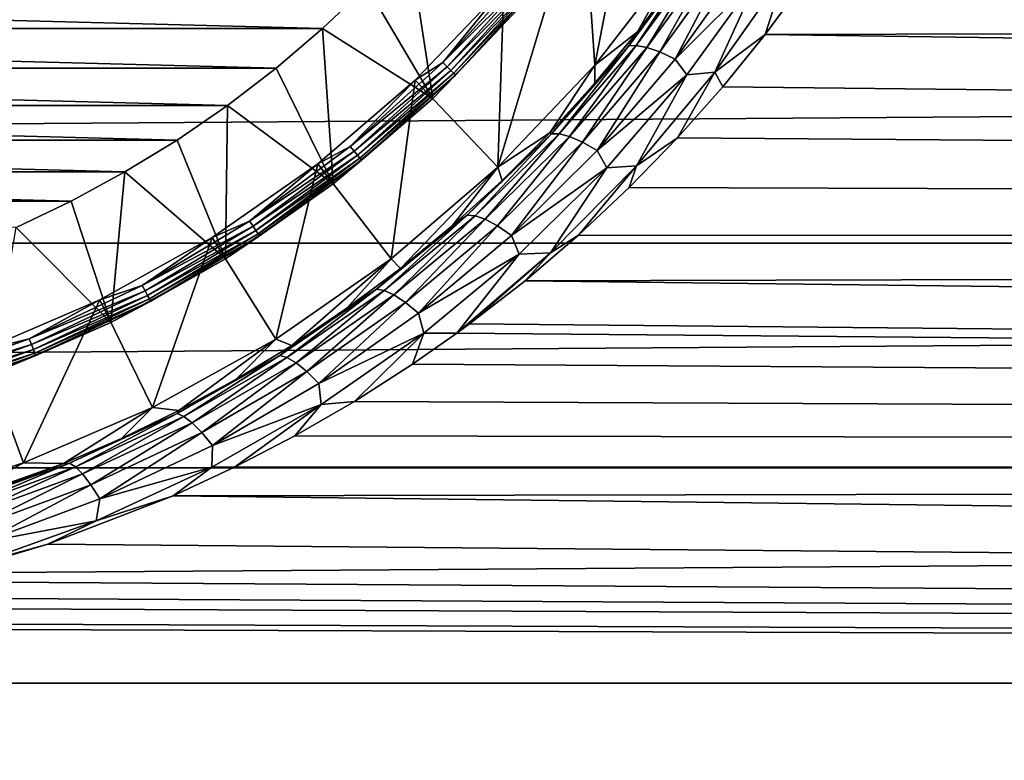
# Model space of a CAD drawing. Header units: metres. Extents: x -150 to 146, y -127 to 82.
# Tile 121 of 256: x 3.79 to 11.59, y -12.67 to -6.8. Entities that reach past the tile are written whole.
import ezdxf

# ---------------------------------------------------------------- set-up
doc = ezdxf.new("R2010")
doc.units = ezdxf.units.M
doc.layers.add('solid_ELLA_AP_WANNE_SW0001', color=7, linetype='CONTINUOUS')

msp = doc.modelspace()

# ---------------------------------------------------------------- linework, layer by layer
at = {"layer": 'solid_ELLA_AP_WANNE_SW0001'}
for points in [[(8.248655, -5.741269, -28), (8.78718, -4.87729, -28), (8.346353, -7.165079, -28)], [(8.78718, -4.87729, -28), (9.028388, -6.283965, -28), (8.346353, -7.165079, -28)], [(8.248655, -5.741269, -28), (8.346353, -7.165079, -28), (7.578622, -7.972733, -28)], [(7.625489, -6.546328, -28), (8.248655, -5.741269, -28), (7.578622, -7.972733, -28)], [(7.061852, -7.429182, -39), (6.540816, -6.540657, -40), (6.874017, -6.189539, -40)], [(7.061852, -7.429182, -39), (6.874017, -6.189539, -40), (7.777243, -6.6766, -39)], [(8.683519, -6.90014, -22.773266), (8.346353, -7.165079, -28), (9.028388, -6.283965, -28)], [(8.614031, -7.012564, -22.57128), (9.166918, -6.264514, -22.829117), (8.674153, -7.008113, -22.413183)], [(8.998855, -6.479152, -22.919621), (9.166918, -6.264514, -22.829117), (8.614031, -7.012564, -22.57128)], [(8.674153, -7.008113, -22.413183), (9.22515, -6.256948, -22.670433), (8.75717, -7.02352, -22.258808)], [(9.166918, -6.264514, -22.829117), (9.22515, -6.256948, -22.670433), (8.674153, -7.008113, -22.413183)], [(8.683519, -6.90014, -22.773266), (9.028388, -6.283965, -28), (8.998855, -6.479152, -22.919621)], [(9.22515, -6.256948, -22.670433), (9.307889, -6.26721, -22.515484), (8.75717, -7.02352, -22.258808)], [(8.75717, -7.02352, -22.258808), (9.307889, -6.26721, -22.515484), (8.861234, -7.059991, -22.11619)], [(9.307889, -6.26721, -22.515484), (9.41346, -6.296561, -22.372334), (8.861234, -7.059991, -22.11619)], [(8.861234, -7.059991, -22.11619), (9.41346, -6.296561, -22.372334), (8.982223, -7.116763, -21.992998)], [(9.41346, -6.296561, -22.372334), (9.537754, -6.344494, -22.248678), (8.982223, -7.116763, -21.992998)], [(8.982223, -7.116763, -21.992998), (9.537754, -6.344494, -22.248678), (9.644629, -6.45431, -22.136509)], [(7.143026, -7.143026, -28.006815), (7.808769, -6.408491, -28.006815), (7.625489, -6.546328, -28)], [(7.846091, -6.439121, -28.026821), (7.808769, -6.408491, -28.006815), (7.143026, -7.143026, -28.006815)], [(7.177166, -7.177166, -28.026821), (7.846091, -6.439121, -28.026821), (7.143026, -7.143026, -28.006815)], [(7.878132, -6.465416, -28.058653), (7.846091, -6.439121, -28.026821), (7.177166, -7.177166, -28.026821)], [(7.206476, -7.206476, -28.058653), (7.878132, -6.465416, -28.058653), (7.177166, -7.177166, -28.026821)], [(7.902705, -6.485582, -28.100136), (7.878132, -6.465416, -28.058653), (7.206476, -7.206476, -28.058653)], [(8.982223, -7.116763, -21.992998), (9.644629, -6.45431, -22.136509), (9.075624, -7.240218, -21.878181)], [(9.075624, -7.240218, -21.878181), (9.644629, -6.45431, -22.136509), (9.296572, -7.218979, -21.846584)], [(9.296572, -7.218979, -21.846584), (9.853104, -6.430057, -22.098024), (9.695334, -6.920662, -21.934093)], [(9.644629, -6.45431, -22.136509), (9.853104, -6.430057, -22.098024), (9.296572, -7.218979, -21.846584)], [(9.853104, -6.430057, -22.098024), (9.995033, -6.513313, -22.058485), (9.695334, -6.920662, -21.934093)], [(6.18941, -6.87413, -40), (-6.18942, -6.874121, -40), (-6.54083, -6.540643, -40)], [(6.540816, -6.540657, -40), (6.18941, -6.87413, -40), (-6.54083, -6.540643, -40)], [(7.061852, -7.429182, -39), (6.18941, -6.87413, -40), (6.540816, -6.540657, -40)], [(6.924096, -7.284188, -28), (7.625489, -6.546328, -28), (7.578622, -7.972733, -28)], [(7.143026, -7.143026, -28.006815), (7.625489, -6.546328, -28), (6.924096, -7.284188, -28)], [(7.228953, -7.228953, -28.100136), (7.902705, -6.485582, -28.100136), (7.206476, -7.206476, -28.058653)], [(7.918131, -6.498242, -28.148439), (7.902705, -6.485582, -28.100136), (7.228953, -7.228953, -28.100136)], [(7.243064, -7.243064, -28.148439), (7.918131, -6.498242, -28.148439), (7.228953, -7.228953, -28.100136)], [(7.777266, -6.676574, -28.200001), (7.918131, -6.498242, -28.148439), (7.243064, -7.243064, -28.148439)], [(8.683519, -6.90014, -22.773266), (8.998855, -6.479152, -22.919621), (8.614031, -7.012564, -22.57128)], [(127.5, -6.734924, -21.991835), (9.695334, -6.920662, -21.934093), (9.995033, -6.513313, -22.058485)], [(7.061852, -7.429182, -39), (7.777243, -6.6766, -39), (7.061905, -7.429131, -28.200001)], [(7.061905, -7.429131, -28.200001), (7.777266, -6.676574, -28.200001), (7.243064, -7.243064, -28.148439)], [(7.777243, -6.6766, -39), (7.777266, -6.676574, -28.200001), (7.061905, -7.429131, -28.200001)], [(127.5, -6.734924, 21.991835), (-127.5, -6.734924, 21.991835), (-127.5, -8.575699, 21.341448)], [(127.5, -8.575699, 21.341448), (127.5, -6.734924, 21.991835), (-127.5, -8.575699, 21.341448)], [(127.5, -8.575699, -21.341448), (9.695334, -6.920662, -21.934093), (127.5, -6.734924, -21.991835)], [(5.821185, -7.188625, -40), (-5.821199, -7.188613, -40), (-6.18942, -6.874121, -40)], [(6.18941, -6.87413, -40), (5.821185, -7.188625, -40), (-6.18942, -6.874121, -40)], [(6.274132, -8.105415, -39), (5.821185, -7.188625, -40), (6.18941, -6.87413, -40)], [(6.274132, -8.105415, -39), (6.18941, -6.87413, -40), (7.061852, -7.429182, -39)], [(8.346434, -7.308298, -22.621599), (8.346353, -7.165079, -28), (8.683519, -6.90014, -22.773266)], [(8.346434, -7.308298, -22.621599), (8.683519, -6.90014, -22.773266), (8.614031, -7.012564, -22.57128)], [(9.359324, -7.336762, -21.798439), (9.296572, -7.218979, -21.846584), (9.695334, -6.920662, -21.934093)], [(127.5, -8.575699, -21.341448), (9.359324, -7.336762, -21.798439), (9.695334, -6.920662, -21.934093)], [(8.002616, -7.709726, -22.302095), (8.614031, -7.012564, -22.57128), (8.06378, -7.709395, -22.144335)], [(8.346434, -7.308298, -22.621599), (8.614031, -7.012564, -22.57128), (8.002616, -7.709726, -22.302095)], [(8.06378, -7.709395, -22.144335), (8.674153, -7.008113, -22.413183), (8.146084, -7.730783, -21.990292)], [(8.614031, -7.012564, -22.57128), (8.674153, -7.008113, -22.413183), (8.06378, -7.709395, -22.144335)], [(8.674153, -7.008113, -22.413183), (8.75717, -7.02352, -22.258808), (8.146084, -7.730783, -21.990292)], [(8.146084, -7.730783, -21.990292), (8.75717, -7.02352, -22.258808), (8.24754, -7.774984, -21.847982)], [(8.75717, -7.02352, -22.258808), (8.861234, -7.059991, -22.11619), (8.24754, -7.774984, -21.847982)], [(8.24754, -7.774984, -21.847982), (8.861234, -7.059991, -22.11619), (8.364061, -7.840937, -21.725058)], [(8.861234, -7.059991, -22.11619), (8.982223, -7.116763, -21.992998), (8.364061, -7.840937, -21.725058)], [(6.408491, -7.808769, -28.006815), (7.143026, -7.143026, -28.006815), (6.924096, -7.284188, -28)], [(7.177166, -7.177166, -28.026821), (7.143026, -7.143026, -28.006815), (6.408491, -7.808769, -28.006815)], [(7.988631, -7.701699, -22.466146), (7.578622, -7.972733, -28), (8.346353, -7.165079, -28)], [(7.988631, -7.701699, -22.466146), (8.346353, -7.165079, -28), (8.346434, -7.308298, -22.621599)], [(8.364061, -7.840937, -21.725058), (8.982223, -7.116763, -21.992998), (9.075624, -7.240218, -21.878181)], [(5.437064, -7.48337, -40), (-5.437076, -7.483361, -40), (-5.821199, -7.188613, -40)], [(5.821185, -7.188625, -40), (5.437064, -7.48337, -40), (-5.821199, -7.188613, -40)], [(6.274132, -8.105415, -39), (5.437064, -7.48337, -40), (5.821185, -7.188625, -40)], [(6.439121, -7.846091, -28.026821), (7.177166, -7.177166, -28.026821), (6.408491, -7.808769, -28.006815)], [(7.206476, -7.206476, -28.058653), (7.177166, -7.177166, -28.026821), (6.439121, -7.846091, -28.026821)], [(6.465416, -7.878132, -28.058653), (7.206476, -7.206476, -28.058653), (6.439121, -7.846091, -28.026821)], [(7.228953, -7.228953, -28.100136), (7.206476, -7.206476, -28.058653), (6.465416, -7.878132, -28.058653)], [(6.485582, -7.902705, -28.100136), (7.228953, -7.228953, -28.100136), (6.465416, -7.878132, -28.058653)], [(7.243064, -7.243064, -28.148439), (7.228953, -7.228953, -28.100136), (6.485582, -7.902705, -28.100136)], [(6.498242, -7.918131, -28.148439), (7.243064, -7.243064, -28.148439), (6.485582, -7.902705, -28.100136)], [(7.061905, -7.429131, -28.200001), (7.243064, -7.243064, -28.148439), (6.498242, -7.918131, -28.148439)], [(8.364061, -7.840937, -21.725058), (9.075624, -7.240218, -21.878181), (8.441952, -7.977045, -21.60767)], [(8.441952, -7.977045, -21.60767), (9.075624, -7.240218, -21.878181), (8.676193, -7.960881, -21.582359)], [(9.000521, -7.741375, -21.658051), (8.676193, -7.960881, -21.582359), (9.296572, -7.218979, -21.846584)], [(9.075624, -7.240218, -21.878181), (9.296572, -7.218979, -21.846584), (8.676193, -7.960881, -21.582359)], [(9.359324, -7.336762, -21.798439), (9.000521, -7.741375, -21.658051), (9.296572, -7.218979, -21.846584)], [(6.151639, -7.947315, -28), (6.924096, -7.284188, -28), (6.733171, -8.698529, -28)], [(6.408491, -7.808769, -28.006815), (6.924096, -7.284188, -28), (6.151639, -7.947315, -28)], [(6.924096, -7.284188, -28), (7.578622, -7.972733, -28), (6.733171, -8.698529, -28)], [(7.988631, -7.701699, -22.466146), (8.346434, -7.308298, -22.621599), (8.002616, -7.709726, -22.302095)], [(127.5, -8.575699, -21.341448), (9.000521, -7.741375, -21.658051), (9.359324, -7.336762, -21.798439)], [(5.037809, -7.757768, -40), (-5.037819, -7.757761, -40), (-5.437076, -7.483361, -40)], [(5.437064, -7.48337, -40), (5.037809, -7.757768, -40), (-5.437076, -7.483361, -40)], [(5.421958, -8.698555, -39), (5.037809, -7.757768, -40), (5.437064, -7.48337, -40)], [(5.421958, -8.698555, -39), (5.437064, -7.48337, -40), (6.274132, -8.105415, -39)], [(6.274081, -8.105455, -28.200001), (7.061905, -7.429131, -28.200001), (6.498242, -7.918131, -28.148439)], [(7.061852, -7.429182, -39), (7.061905, -7.429131, -28.200001), (6.274081, -8.105455, -28.200001)], [(6.274132, -8.105415, -39), (7.061852, -7.429182, -39), (6.274081, -8.105455, -28.200001)], [(7.336109, -8.352797, -22.028328), (8.002616, -7.709726, -22.302095), (7.397227, -8.357437, -21.870619)], [(7.611484, -8.078413, -22.308578), (8.002616, -7.709726, -22.302095), (7.336109, -8.352797, -22.028328)], [(7.397227, -8.357437, -21.870619), (8.06378, -7.709395, -22.144335), (7.477599, -8.385484, -21.716625)], [(8.002616, -7.709726, -22.302095), (8.06378, -7.709395, -22.144335), (7.397227, -8.357437, -21.870619)], [(8.06378, -7.709395, -22.144335), (8.146084, -7.730783, -21.990292), (7.477599, -8.385484, -21.716625)], [(7.611484, -8.078413, -22.308578), (7.578622, -7.972733, -28), (7.988631, -7.701699, -22.466146)], [(7.611484, -8.078413, -22.308578), (7.988631, -7.701699, -22.466146), (8.002616, -7.709726, -22.302095)], [(4.624979, -8.010747, -40), (-4.624998, -8.010736, -40), (-5.037819, -7.757761, -40)], [(5.037809, -7.757768, -40), (4.624979, -8.010747, -40), (-5.037819, -7.757761, -40)], [(5.421958, -8.698555, -39), (4.624979, -8.010747, -40), (5.037809, -7.757768, -40)], [(7.477599, -8.385484, -21.716625), (8.146084, -7.730783, -21.990292), (7.575147, -8.437868, -21.57436)], [(8.146084, -7.730783, -21.990292), (8.24754, -7.774984, -21.847982), (7.575147, -8.437868, -21.57436)], [(7.575147, -8.437868, -21.57436), (8.24754, -7.774984, -21.847982), (7.685881, -8.513198, -21.451475)], [(8.24754, -7.774984, -21.847982), (8.364061, -7.840937, -21.725058), (7.685881, -8.513198, -21.451475)], [(9.000521, -7.741375, -21.658051), (8.61872, -8.133773, -21.513758), (8.676193, -7.960881, -21.582359)], [(127.5, -8.575699, -21.341448), (8.61872, -8.133773, -21.513758), (9.000521, -7.741375, -21.658051)], [(5.612239, -8.39931, -28.006815), (6.408491, -7.808769, -28.006815), (6.151639, -7.947315, -28)], [(6.439121, -7.846091, -28.026821), (6.408491, -7.808769, -28.006815), (5.612239, -8.39931, -28.006815)], [(5.639063, -8.439454, -28.026821), (6.439121, -7.846091, -28.026821), (5.612239, -8.39931, -28.006815)], [(6.465416, -7.878132, -28.058653), (6.439121, -7.846091, -28.026821), (5.639063, -8.439454, -28.026821)], [(7.685881, -8.513198, -21.451475), (8.364061, -7.840937, -21.725058), (8.441952, -7.977045, -21.60767)], [(5.316041, -8.528904, -28), (6.151639, -7.947315, -28), (5.818569, -9.335109, -28)], [(5.612239, -8.39931, -28.006815), (6.151639, -7.947315, -28), (5.316041, -8.528904, -28)], [(5.662091, -8.473919, -28.058653), (6.465416, -7.878132, -28.058653), (5.639063, -8.439454, -28.026821)], [(6.485582, -7.902705, -28.100136), (6.465416, -7.878132, -28.058653), (5.662091, -8.473919, -28.058653)], [(5.679752, -8.50035, -28.100136), (6.485582, -7.902705, -28.100136), (5.662091, -8.473919, -28.058653)], [(6.498242, -7.918131, -28.148439), (6.485582, -7.902705, -28.100136), (5.679752, -8.50035, -28.100136)], [(5.690839, -8.516942, -28.148439), (6.498242, -7.918131, -28.148439), (5.679752, -8.50035, -28.100136)], [(6.274081, -8.105455, -28.200001), (6.498242, -7.918131, -28.148439), (5.690839, -8.516942, -28.148439)], [(6.151639, -7.947315, -28), (6.733171, -8.698529, -28), (5.818569, -9.335109, -28)], [(4.199497, -8.241766, -40), (-4.199508, -8.24176, -40), (-4.624998, -8.010736, -40)], [(4.624979, -8.010747, -40), (4.199497, -8.241766, -40), (-4.624998, -8.010736, -40)], [(4.51395, -9.20254, -39), (4.199497, -8.241766, -40), (4.624979, -8.010747, -40)], [(4.51395, -9.20254, -39), (4.624979, -8.010747, -40), (5.421958, -8.698555, -39)], [(6.806287, -8.774491, -21.994335), (6.733171, -8.698529, -28), (7.578622, -7.972733, -28)], [(6.806287, -8.774491, -21.994335), (7.578622, -7.972733, -28), (7.216684, -8.436593, -22.150675)], [(7.216684, -8.436593, -22.150675), (7.578622, -7.972733, -28), (7.611484, -8.078413, -22.308578)], [(7.685881, -8.513198, -21.451475), (8.441952, -7.977045, -21.60767), (7.746169, -8.660746, -21.331732)], [(7.746169, -8.660746, -21.331732), (8.441952, -7.977045, -21.60767), (7.994337, -8.651825, -21.311733)], [(8.215397, -8.511669, -21.367065), (7.994337, -8.651825, -21.311733), (8.676193, -7.960881, -21.582359)], [(8.441952, -7.977045, -21.60767), (8.676193, -7.960881, -21.582359), (7.994337, -8.651825, -21.311733)], [(8.61872, -8.133773, -21.513758), (8.215397, -8.511669, -21.367065), (8.676193, -7.960881, -21.582359)], [(5.421875, -8.698607, -28.200001), (6.274081, -8.105455, -28.200001), (5.690839, -8.516942, -28.148439)], [(5.421958, -8.698555, -39), (6.274081, -8.105455, -28.200001), (5.421875, -8.698607, -28.200001)], [(5.421958, -8.698555, -39), (6.274132, -8.105415, -39), (6.274081, -8.105455, -28.200001)], [(7.216684, -8.436593, -22.150675), (7.611484, -8.078413, -22.308578), (7.336109, -8.352797, -22.028328)], [(127.5, -8.575699, -21.341448), (8.215397, -8.511669, -21.367065), (8.61872, -8.133773, -21.513758)], [(4.199497, -8.241766, -40), (3.762231, -8.450332, -40), (-4.199508, -8.24176, -40)], [(4.51395, -9.20254, -39), (3.762231, -8.450332, -40), (4.199497, -8.241766, -40)], [(4.761939, -8.90896, -28.006815), (5.612239, -8.39931, -28.006815), (5.316041, -8.528904, -28)], [(5.639063, -8.439454, -28.026821), (5.612239, -8.39931, -28.006815), (4.761939, -8.90896, -28.006815)], [(6.617874, -8.938525, -21.756945), (7.336109, -8.352797, -22.028328), (6.677631, -8.948803, -21.598978)], [(7.216684, -8.436593, -22.150675), (7.336109, -8.352797, -22.028328), (6.617874, -8.938525, -21.756945)], [(7.336109, -8.352797, -22.028328), (7.397227, -8.357437, -21.870619), (6.677631, -8.948803, -21.598978)], [(6.677631, -8.948803, -21.598978), (7.397227, -8.357437, -21.870619), (6.754645, -8.983994, -21.444733)], [(7.397227, -8.357437, -21.870619), (7.477599, -8.385484, -21.716625), (6.754645, -8.983994, -21.444733)], [(6.754645, -8.983994, -21.444733), (7.477599, -8.385484, -21.716625), (6.846804, -9.044829, -21.302235)], [(7.477599, -8.385484, -21.716625), (7.575147, -8.437868, -21.57436), (6.846804, -9.044829, -21.302235)], [(3.55987, -9.611962, -39), (3.762231, -8.450332, -40), (4.51395, -9.20254, -39)], [(4.784698, -8.951541, -28.026821), (5.639063, -8.439454, -28.026821), (4.761939, -8.90896, -28.006815)], [(5.662091, -8.473919, -28.058653), (5.639063, -8.439454, -28.026821), (4.784698, -8.951541, -28.026821)], [(4.804238, -8.988096, -28.058653), (5.662091, -8.473919, -28.058653), (4.784698, -8.951541, -28.026821)], [(5.679752, -8.50035, -28.100136), (5.662091, -8.473919, -28.058653), (4.804238, -8.988096, -28.058653)], [(6.806287, -8.774491, -21.994335), (7.216684, -8.436593, -22.150675), (6.617874, -8.938525, -21.756945)], [(6.846804, -9.044829, -21.302235), (7.575147, -8.437868, -21.57436), (6.950286, -9.129559, -21.179148)], [(7.575147, -8.437868, -21.57436), (7.685881, -8.513198, -21.451475), (6.950286, -9.129559, -21.179148)], [(127.5, -8.575699, 21.341448), (-127.5, -8.575699, 21.341448), (-127.5, -10.354686, 20.537294)], [(127.5, -10.354686, 20.537294), (127.5, -8.575699, 21.341448), (-127.5, -10.354686, 20.537294)], [(4.425899, -9.022966, -28), (5.316041, -8.528904, -28), (4.844303, -9.875867, -28)], [(4.761939, -8.90896, -28.006815), (5.316041, -8.528904, -28), (4.425899, -9.022966, -28)], [(4.819222, -9.016131, -28.100136), (5.679752, -8.50035, -28.100136), (4.804238, -8.988096, -28.058653)], [(5.690839, -8.516942, -28.148439), (5.679752, -8.50035, -28.100136), (4.819222, -9.016131, -28.100136)], [(4.828629, -9.033731, -28.148439), (5.690839, -8.516942, -28.148439), (4.819222, -9.016131, -28.100136)], [(5.421875, -8.698607, -28.200001), (5.690839, -8.516942, -28.148439), (4.828629, -9.033731, -28.148439)], [(5.316041, -8.528904, -28), (5.818569, -9.335109, -28), (4.844303, -9.875867, -28)], [(6.950286, -9.129559, -21.179148), (7.685881, -8.513198, -21.451475), (7.746169, -8.660746, -21.331732)], [(8.215397, -8.511669, -21.367065), (7.793088, -8.872363, -21.21983), (7.994337, -8.651825, -21.311733)], [(127.5, -8.575699, -21.341448), (7.793088, -8.872363, -21.21983), (8.215397, -8.511669, -21.367065)], [(127.5, -10.354686, -20.537294), (7.793088, -8.872363, -21.21983), (127.5, -8.575699, -21.341448)], [(7.354636, -9.213375, -21.074005), (7.252968, -9.287944, -21.041248), (7.994337, -8.651825, -21.311733)], [(7.746169, -8.660746, -21.331732), (7.994337, -8.651825, -21.311733), (7.252968, -9.287944, -21.041248)], [(7.793088, -8.872363, -21.21983), (7.354636, -9.213375, -21.074005), (7.994337, -8.651825, -21.311733)], [(4.51395, -9.20254, -39), (5.421958, -8.698555, -39), (4.514034, -9.202499, -28.200001)], [(5.421958, -8.698555, -39), (5.421875, -8.698607, -28.200001), (4.514034, -9.202499, -28.200001)], [(4.514034, -9.202499, -28.200001), (5.421875, -8.698607, -28.200001), (4.828629, -9.033731, -28.148439)], [(5.947503, -9.384083, -21.693716), (5.818569, -9.335109, -28), (6.733171, -8.698529, -28)], [(5.947503, -9.384083, -21.693716), (6.733171, -8.698529, -28), (6.382511, -9.090658, -21.841442)], [(6.382511, -9.090658, -21.841442), (6.733171, -8.698529, -28), (6.806287, -8.774491, -21.994335)], [(6.950286, -9.129559, -21.179148), (7.746169, -8.660746, -21.331732), (6.990846, -9.287045, -21.05747)], [(6.990846, -9.287045, -21.05747), (7.746169, -8.660746, -21.331732), (7.252968, -9.287944, -21.041248)], [(6.382511, -9.090658, -21.841442), (6.806287, -8.774491, -21.994335), (6.617874, -8.938525, -21.756945)], [(127.5, -10.354686, -20.537294), (7.354636, -9.213375, -21.074005), (7.793088, -8.872363, -21.21983)], [(3.865778, -9.332813, -28.006815), (4.761939, -8.90896, -28.006815), (4.425899, -9.022966, -28)], [(4.784698, -8.951541, -28.026821), (4.761939, -8.90896, -28.006815), (3.865778, -9.332813, -28.006815)], [(3.884254, -9.377419, -28.026821), (4.784698, -8.951541, -28.026821), (3.865778, -9.332813, -28.006815)], [(4.804238, -8.988096, -28.058653), (4.784698, -8.951541, -28.026821), (3.884254, -9.377419, -28.026821)], [(5.851121, -9.463563, -21.495302), (6.617874, -8.938525, -21.756945), (5.908023, -9.47989, -21.336794)], [(6.382511, -9.090658, -21.841442), (6.617874, -8.938525, -21.756945), (5.851121, -9.463563, -21.495302)], [(6.617874, -8.938525, -21.756945), (6.677631, -8.948803, -21.598978), (5.908023, -9.47989, -21.336794)], [(5.908023, -9.47989, -21.336794), (6.677631, -8.948803, -21.598978), (5.980083, -9.52246, -21.182018)], [(6.677631, -8.948803, -21.598978), (6.754645, -8.983994, -21.444733), (5.980083, -9.52246, -21.182018)], [(3.49037, -9.424427, -28), (4.425899, -9.022966, -28), (3.820266, -10.315307, -28)], [(3.865778, -9.332813, -28.006815), (4.425899, -9.022966, -28), (3.49037, -9.424427, -28)], [(4.425899, -9.022966, -28), (4.844303, -9.875867, -28), (3.820266, -10.315307, -28)], [(3.900116, -9.415714, -28.058653), (4.804238, -8.988096, -28.058653), (3.884254, -9.377419, -28.026821)], [(4.819222, -9.016131, -28.100136), (4.804238, -8.988096, -28.058653), (3.900116, -9.415714, -28.058653)], [(3.912281, -9.445083, -28.100136), (4.819222, -9.016131, -28.100136), (3.900116, -9.415714, -28.058653)], [(4.828629, -9.033731, -28.148439), (4.819222, -9.016131, -28.100136), (3.912281, -9.445083, -28.100136)], [(3.919918, -9.463519, -28.148439), (4.828629, -9.033731, -28.148439), (3.912281, -9.445083, -28.100136)], [(4.514034, -9.202499, -28.200001), (4.828629, -9.033731, -28.148439), (3.919918, -9.463519, -28.148439)], [(5.980083, -9.52246, -21.182018), (6.754645, -8.983994, -21.444733), (6.065227, -9.591766, -21.039028)], [(6.754645, -8.983994, -21.444733), (6.846804, -9.044829, -21.302235), (6.065227, -9.591766, -21.039028)], [(6.065227, -9.591766, -21.039028), (6.846804, -9.044829, -21.302235), (6.159878, -9.685696, -20.915512)], [(6.846804, -9.044829, -21.302235), (6.950286, -9.129559, -21.179148), (6.159878, -9.685696, -20.915512)], [(5.947503, -9.384083, -21.693716), (6.382511, -9.090658, -21.841442), (5.851121, -9.463563, -21.495302)], [(6.159878, -9.685696, -20.915512), (6.950286, -9.129559, -21.179148), (6.990846, -9.287045, -21.05747)], [(3.55987, -9.611962, -39), (4.51395, -9.20254, -39), (3.559873, -9.611961, -28.200001)], [(3.559873, -9.611961, -28.200001), (4.514034, -9.202499, -28.200001), (3.919918, -9.463519, -28.148439)], [(4.51395, -9.20254, -39), (4.514034, -9.202499, -28.200001), (3.559873, -9.611961, -28.200001)], [(127.5, -10.354686, -20.537294), (7.252968, -9.287944, -21.041248), (7.354636, -9.213375, -21.074005)], [(2.932387, -9.666785, -28.006815), (3.865778, -9.332813, -28.006815), (3.49037, -9.424427, -28)], [(3.884254, -9.377419, -28.026821), (3.865778, -9.332813, -28.006815), (2.932387, -9.666785, -28.006815)], [(5.052501, -9.900113, -21.41995), (4.844303, -9.875867, -28), (5.818569, -9.335109, -28)], [(5.052501, -9.900113, -21.41995), (5.818569, -9.335109, -28), (5.503437, -9.654049, -21.552746)], [(5.503437, -9.654049, -21.552746), (5.818569, -9.335109, -28), (5.947503, -9.384083, -21.693716)], [(6.159878, -9.685696, -20.915512), (6.990846, -9.287045, -21.05747), (6.178568, -9.851308, -20.792545)], [(6.441447, -9.828135, -20.794416), (6.178568, -9.851308, -20.792545), (6.990846, -9.287045, -21.05747)], [(6.441447, -9.828135, -20.794416), (6.990846, -9.287045, -21.05747), (6.903113, -9.53247, -20.931602)], [(6.990846, -9.287045, -21.05747), (7.252968, -9.287944, -21.041248), (6.903113, -9.53247, -20.931602)], [(127.5, -10.354686, -20.537294), (6.903113, -9.53247, -20.931602), (7.252968, -9.287944, -21.041248)], [(3.49037, -9.424427, -28), (3.820266, -10.315307, -28), (2.757126, -10.648862, -28)], [(2.946403, -9.712988, -28.026821), (3.884254, -9.377419, -28.026821), (2.932387, -9.666785, -28.006815)], [(3.900116, -9.415714, -28.058653), (3.884254, -9.377419, -28.026821), (2.946403, -9.712988, -28.026821)], [(2.958435, -9.752653, -28.058653), (3.900116, -9.415714, -28.058653), (2.946403, -9.712988, -28.026821)], [(3.912281, -9.445083, -28.100136), (3.900116, -9.415714, -28.058653), (2.958435, -9.752653, -28.058653)], [(5.503437, -9.654049, -21.552746), (5.947503, -9.384083, -21.693716), (5.851121, -9.463563, -21.495302)], [(2.967663, -9.783072, -28.100136), (3.912281, -9.445083, -28.100136), (2.958435, -9.752653, -28.058653)], [(3.919918, -9.463519, -28.148439), (3.912281, -9.445083, -28.100136), (2.967663, -9.783072, -28.100136)], [(2.973455, -9.802169, -28.148439), (3.919918, -9.463519, -28.148439), (2.967663, -9.783072, -28.100136)], [(3.559873, -9.611961, -28.200001), (3.919918, -9.463519, -28.148439), (2.973455, -9.802169, -28.148439)], [(5.03913, -9.924506, -21.250826), (5.851121, -9.463563, -21.495302), (5.091515, -9.947031, -21.091522)], [(5.503437, -9.654049, -21.552746), (5.851121, -9.463563, -21.495302), (5.03913, -9.924506, -21.250826)], [(5.851121, -9.463563, -21.495302), (5.908023, -9.47989, -21.336794), (5.091515, -9.947031, -21.091522)], [(5.091515, -9.947031, -21.091522), (5.908023, -9.47989, -21.336794), (5.156871, -9.996943, -20.935966)], [(5.908023, -9.47989, -21.336794), (5.980083, -9.52246, -21.182018), (5.156871, -9.996943, -20.935966)], [(5.156871, -9.996943, -20.935966), (5.980083, -9.52246, -21.182018), (5.233242, -10.074485, -20.792253)], [(5.980083, -9.52246, -21.182018), (6.065227, -9.591766, -21.039028), (5.233242, -10.074485, -20.792253)], [(127.5, -10.354686, -20.537294), (6.441447, -9.828135, -20.794416), (6.903113, -9.53247, -20.931602)], [(5.052501, -9.900113, -21.41995), (5.503437, -9.654049, -21.552746), (5.03913, -9.924506, -21.250826)], [(5.233242, -10.074485, -20.792253), (6.065227, -9.591766, -21.039028), (5.317381, -10.177178, -20.668108)], [(6.065227, -9.591766, -21.039028), (6.159878, -9.685696, -20.915512), (5.317381, -10.177178, -20.668108)], [(5.317381, -10.177178, -20.668108), (6.159878, -9.685696, -20.915512), (6.178568, -9.851308, -20.792545)], [(4.138662, -10.320041, -21.183546), (3.820266, -10.315307, -28), (4.844303, -9.875867, -28)], [(4.138662, -10.320041, -21.183546), (4.844303, -9.875867, -28), (4.59692, -10.122066, -21.296556)], [(4.59692, -10.122066, -21.296556), (4.844303, -9.875867, -28), (5.052501, -9.900113, -21.41995)], [(4.59692, -10.122066, -21.296556), (5.052501, -9.900113, -21.41995), (5.03913, -9.924506, -21.250826)], [(5.492553, -10.349061, -20.540131), (5.312126, -10.348754, -20.544714), (6.178568, -9.851308, -20.792545)], [(5.317381, -10.177178, -20.668108), (6.178568, -9.851308, -20.792545), (5.312126, -10.348754, -20.544714)], [(5.971041, -10.100221, -20.663628), (5.492553, -10.349061, -20.540131), (6.178568, -9.851308, -20.792545)], [(6.441447, -9.828135, -20.794416), (5.971041, -10.100221, -20.663628), (6.178568, -9.851308, -20.792545)], [(127.5, -10.354686, -20.537294), (5.971041, -10.100221, -20.663628), (6.441447, -9.828135, -20.794416)], [(4.18604, -10.317529, -21.031086), (5.03913, -9.924506, -21.250826), (4.232181, -10.346069, -20.870817)], [(4.59692, -10.122066, -21.296556), (5.03913, -9.924506, -21.250826), (4.18604, -10.317529, -21.031086)], [(5.03913, -9.924506, -21.250826), (5.091515, -9.947031, -21.091522), (4.232181, -10.346069, -20.870817)], [(4.232181, -10.346069, -20.870817), (5.091515, -9.947031, -21.091522), (4.289032, -10.402955, -20.714315)], [(5.091515, -9.947031, -21.091522), (5.156871, -9.996943, -20.935966), (4.289032, -10.402955, -20.714315)], [(4.289032, -10.402955, -20.714315), (5.156871, -9.996943, -20.935966), (4.354836, -10.488176, -20.569723)], [(5.156871, -9.996943, -20.935966), (5.233242, -10.074485, -20.792253), (4.354836, -10.488176, -20.569723)], [(4.138662, -10.320041, -21.183546), (4.59692, -10.122066, -21.296556), (4.18604, -10.317529, -21.031086)], [(4.354836, -10.488176, -20.569723), (5.233242, -10.074485, -20.792253), (4.426769, -10.598909, -20.444817)], [(5.233242, -10.074485, -20.792253), (5.317381, -10.177178, -20.668108), (4.426769, -10.598909, -20.444817)], [(127.5, -10.354686, -20.537294), (5.492553, -10.349061, -20.540131), (5.971041, -10.100221, -20.663628)], [(4.426769, -10.598909, -20.444817), (5.317381, -10.177178, -20.668108), (5.312126, -10.348754, -20.544714)], [(127.5, -10.354686, 20.537294), (-127.5, -10.354686, 20.537294), (-127.5, -12.059068, 19.585171)], [(127.5, -12.059068, 19.585171), (127.5, -10.354686, 20.537294), (-127.5, -12.059068, 19.585171)], [(3.218088, -10.646615, -20.991013), (2.757126, -10.648862, -28), (3.820266, -10.315307, -28)], [(3.218088, -10.646615, -20.991013), (3.820266, -10.315307, -28), (4.138662, -10.320041, -21.183546)], [(3.218088, -10.646615, -20.991013), (4.138662, -10.320041, -21.183546), (3.296508, -10.638564, -20.843742)], [(3.296508, -10.638564, -20.843742), (4.18604, -10.317529, -21.031086), (3.334671, -10.67257, -20.682449)], [(4.138662, -10.320041, -21.183546), (4.18604, -10.317529, -21.031086), (3.296508, -10.638564, -20.843742)], [(4.18604, -10.317529, -21.031086), (4.232181, -10.346069, -20.870817), (3.334671, -10.67257, -20.682449)], [(3.334671, -10.67257, -20.682449), (4.232181, -10.346069, -20.870817), (3.381224, -10.735689, -20.524942)], [(4.232181, -10.346069, -20.870817), (4.289032, -10.402955, -20.714315), (3.381224, -10.735689, -20.524942)], [(5.006692, -10.574976, -20.424736), (4.395746, -10.773828, -20.322151), (5.312126, -10.348754, -20.544714)], [(4.426769, -10.598909, -20.444817), (5.312126, -10.348754, -20.544714), (4.395746, -10.773828, -20.322151)], [(5.492553, -10.349061, -20.540131), (5.006692, -10.574976, -20.424736), (5.312126, -10.348754, -20.544714)], [(127.5, -10.354686, -20.537294), (5.006692, -10.574976, -20.424736), (5.492553, -10.349061, -20.540131)], [(127.5, -12.059068, -19.585171), (5.006692, -10.574976, -20.424736), (127.5, -10.354686, -20.537294)], [(3.381224, -10.735689, -20.524942), (4.289032, -10.402955, -20.714315), (3.43469, -10.827681, -20.379421)], [(4.289032, -10.402955, -20.714315), (4.354836, -10.488176, -20.569723), (3.43469, -10.827681, -20.379421)], [(3.43469, -10.827681, -20.379421), (4.354836, -10.488176, -20.569723), (3.492757, -10.94541, -20.253706)], [(4.354836, -10.488176, -20.569723), (4.426769, -10.598909, -20.444817), (3.492757, -10.94541, -20.253706)], [(3.492757, -10.94541, -20.253706), (4.426769, -10.598909, -20.444817), (4.395746, -10.773828, -20.322151)], [(5.006692, -10.574976, -20.424736), (4.015256, -10.959568, -20.220976), (4.395746, -10.773828, -20.322151)], [(127.5, -12.059068, -19.585171), (4.015256, -10.959568, -20.220976), (5.006692, -10.574976, -20.424736)], [(4.015256, -10.959568, -20.220976), (3.434356, -11.120639, -20.133181), (4.395746, -10.773828, -20.322151)], [(3.492757, -10.94541, -20.253706), (4.395746, -10.773828, -20.322151), (3.434356, -11.120639, -20.133181)], [(4.015256, -10.959568, -20.220976), (3.005742, -11.255178, -20.05794), (3.434356, -11.120639, -20.133181)], [(127.5, -12.059068, -19.585171), (3.005742, -11.255178, -20.05794), (4.015256, -10.959568, -20.220976)], [(127.5, -12.059068, -19.585171), (2.431373, -11.383365, -19.98547), (3.005742, -11.255178, -20.05794)], [(127.5, -12.059068, -19.585171), (1.993816, -11.46231, -19.940298), (2.431373, -11.383365, -19.98547)], [(127.5, -12.059068, -19.585171), (0.990656, -11.583455, -19.870169), (1.993816, -11.46231, -19.940298)], [(127.5, -12.059068, -19.585171), (-0.006988, -11.622506, -19.847351), (0.990656, -11.583455, -19.870169)], [(127.5, -12.059068, -19.585171), (-127.5, -12.059068, -19.585171), (-0.006988, -11.622506, -19.847351)], [(127.5, -13.676563, -18.491934), (-127.5, -13.676563, -18.491934), (-127.5, -12.059068, -19.585171)], [(127.5, -13.676563, -18.491934), (-127.5, -12.059068, -19.585171), (127.5, -12.059068, -19.585171)], [(127.5, -12.059068, 19.585171), (-127.5, -12.059068, 19.585171), (-127.5, -13.676563, 18.491934)], [(127.5, -13.676563, 18.491934), (127.5, -12.059068, 19.585171), (-127.5, -13.676563, 18.491934)]]:
    msp.add_3dface(points, dxfattribs=at)

doc.saveas('drawing.dxf')
